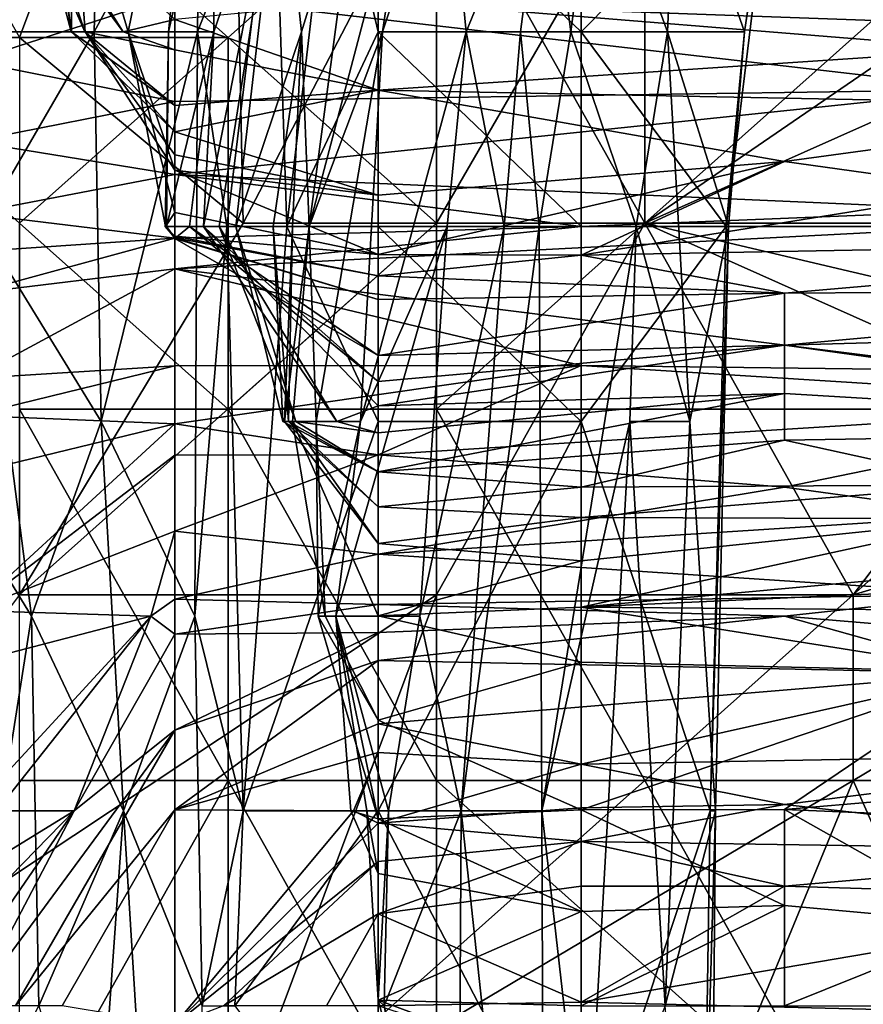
# Model space of a CAD drawing. Extents: x -1.05 to 1.05, y -0.36 to 0.36.
# Tile 50 of 226: x -0.8695 to -0.8462, y 0.2082 to 0.2354. Entities that reach past the tile are written whole.
import ezdxf

# ---------------------------------------------------------------- set-up
doc = ezdxf.new("R2010")
doc.units = 0

msp = doc.modelspace()

# ---------------------------------------------------------------- linework, layer by layer
for points in [[(-0.869551, 0.234938, 0.802922), (-0.863791, 0.250338, 0.809421), (-0.87531, 0.245204, 0.813162)], [(-0.869551, 0.234938, 0.802922), (-0.863373, 0.229805, 0.794857), (-0.863791, 0.250338, 0.809421)], [(-0.863373, 0.229805, 0.794857), (-0.858032, 0.240071, 0.798833), (-0.863791, 0.250338, 0.809421)], [(-0.868136, 0.240483, 0.125336), (-0.864355, 0.245867, 0.140277), (-0.866552, 0.235099, 0.136542)], [(-0.866552, 0.235099, 0.136542), (-0.864355, 0.245867, 0.140277), (-0.865439, 0.235099, 0.144012)], [(-0.864203, 0.240483, 0.147747), (-0.865439, 0.235099, 0.144012), (-0.864355, 0.245867, 0.140277)], [(-0.852273, 0.229805, 0.786681), (-0.834995, 0.241658, 0.785027), (-0.852273, 0.239769, 0.794857)], [(-0.840754, 0.227102, 0.775197), (-0.834995, 0.241658, 0.785027), (-0.852273, 0.229805, 0.786681)], [(-0.870076, 0.235099, 0.218717), (-0.867348, 0.240483, 0.233658), (-0.871242, 0.240483, 0.203776)], [(-0.870661, 0.240483, 0.110395), (-0.870108, 0.240483, 0.11413), (-0.866685, 0.235099, 0.11413)], [(-0.865262, 0.235441, 0.110395), (-0.870661, 0.240483, 0.110395), (-0.866685, 0.235099, 0.11413)], [(-0.870108, 0.240483, 0.11413), (-0.869548, 0.240483, 0.117865), (-0.867748, 0.235099, 0.117865)], [(-0.866685, 0.235099, 0.11413), (-0.870108, 0.240483, 0.11413), (-0.867748, 0.235099, 0.117865)], [(-0.870076, 0.235099, 0.218717), (-0.867495, 0.235099, 0.237394), (-0.867348, 0.240483, 0.233658)], [(-0.867748, 0.235099, 0.117865), (-0.869548, 0.240483, 0.117865), (-0.868125, 0.235099, 0.1216)], [(-0.869548, 0.240483, 0.117865), (-0.868883, 0.240483, 0.1216), (-0.868125, 0.235099, 0.1216)], [(-0.868883, 0.240483, 0.1216), (-0.868136, 0.240483, 0.125336), (-0.868114, 0.235099, 0.125336)], [(-0.868125, 0.235099, 0.1216), (-0.868883, 0.240483, 0.1216), (-0.868114, 0.235099, 0.125336)], [(-0.867741, 0.235099, 0.129071), (-0.868136, 0.240483, 0.125336), (-0.866552, 0.235099, 0.136542)], [(-0.868114, 0.235099, 0.125336), (-0.868136, 0.240483, 0.125336), (-0.867741, 0.235099, 0.129071)], [(-0.867348, 0.240483, 0.233658), (-0.867495, 0.235099, 0.237394), (-0.864574, 0.240483, 0.252335)], [(-0.864638, 0.235099, 0.25607), (-0.864574, 0.240483, 0.252335), (-0.867495, 0.235099, 0.237394)], [(-0.865439, 0.235099, 0.144012), (-0.864203, 0.240483, 0.147747), (-0.864186, 0.235099, 0.155218)], [(-0.864638, 0.235099, 0.25607), (-0.86382, 0.229715, 0.263541), (-0.862518, 0.240483, 0.263541)], [(-0.864574, 0.240483, 0.252335), (-0.864638, 0.235099, 0.25607), (-0.862518, 0.240483, 0.263541)], [(-0.864469, 0.229715, 0.158953), (-0.86233, 0.240483, 0.162688), (-0.864031, 0.229715, 0.162688)], [(-0.864186, 0.235099, 0.155218), (-0.86233, 0.240483, 0.162688), (-0.864469, 0.229715, 0.158953)], [(-0.864203, 0.240483, 0.147747), (-0.86233, 0.240483, 0.162688), (-0.864186, 0.235099, 0.155218)], [(-0.864031, 0.229715, 0.162688), (-0.86233, 0.240483, 0.162688), (-0.863572, 0.229715, 0.166424)], [(-0.86382, 0.229715, 0.263541), (-0.862168, 0.229715, 0.271011), (-0.862518, 0.240483, 0.263541)], [(-0.863572, 0.229715, 0.166424), (-0.86233, 0.240483, 0.162688), (-0.861759, 0.235099, 0.173894)], [(-0.862518, 0.240483, 0.263541), (-0.862168, 0.229715, 0.271011), (-0.86091, 0.240483, 0.271011)], [(-0.86233, 0.240483, 0.162688), (-0.860113, 0.240483, 0.181365), (-0.861759, 0.235099, 0.173894)], [(-0.86091, 0.240483, 0.271011), (-0.862168, 0.229715, 0.271011), (-0.859643, 0.235099, 0.27326)], [(-0.861759, 0.235099, 0.173894), (-0.860113, 0.240483, 0.181365), (-0.861547, 0.229715, 0.181365)], [(-0.861547, 0.229715, 0.181365), (-0.858718, 0.240483, 0.192571), (-0.859518, 0.235099, 0.192571)], [(-0.858718, 0.240483, 0.192571), (-0.861547, 0.229715, 0.181365), (-0.860113, 0.240483, 0.181365)], [(-0.859643, 0.240483, 0.272656), (-0.86091, 0.240483, 0.271011), (-0.859643, 0.235099, 0.27326)], [(-0.854024, 0.235099, 0.274235), (-0.854024, 0.240483, 0.27446), (-0.859643, 0.240483, 0.272656)], [(-0.859643, 0.235099, 0.27326), (-0.854024, 0.235099, 0.274235), (-0.859643, 0.240483, 0.272656)], [(-0.859518, 0.235099, 0.192571), (-0.857734, 0.240483, 0.200041), (-0.857204, 0.235099, 0.211247)], [(-0.858718, 0.240483, 0.192571), (-0.857734, 0.240483, 0.200041), (-0.859518, 0.235099, 0.192571)], [(-0.857734, 0.240483, 0.200041), (-0.855004, 0.240483, 0.222453), (-0.857204, 0.235099, 0.211247)], [(-0.857204, 0.235099, 0.211247), (-0.855004, 0.240483, 0.222453), (-0.855709, 0.235099, 0.222453)], [(-0.855709, 0.235099, 0.222453), (-0.855004, 0.240483, 0.222453), (-0.854315, 0.235099, 0.233658)], [(-0.855004, 0.240483, 0.222453), (-0.853625, 0.240483, 0.233658), (-0.854315, 0.235099, 0.233658)], [(-0.854315, 0.235099, 0.233658), (-0.853625, 0.240483, 0.233658), (-0.85164, 0.235099, 0.252335)], [(-0.850022, 0.229715, 0.271011), (-0.848709, 0.240483, 0.271011), (-0.854024, 0.235099, 0.274235)], [(-0.854024, 0.235099, 0.274235), (-0.848709, 0.240483, 0.271011), (-0.854024, 0.240483, 0.27446)], [(-0.853625, 0.240483, 0.233658), (-0.851401, 0.240483, 0.2486), (-0.85164, 0.235099, 0.252335)], [(-0.85164, 0.235099, 0.252335), (-0.851401, 0.240483, 0.2486), (-0.849511, 0.235099, 0.267276)], [(-0.851401, 0.240483, 0.2486), (-0.848717, 0.240483, 0.267276), (-0.849511, 0.235099, 0.267276)], [(-0.849511, 0.235099, 0.267276), (-0.848709, 0.240483, 0.271011), (-0.850022, 0.229715, 0.271011)], [(-0.849511, 0.235099, 0.267276), (-0.848717, 0.240483, 0.267276), (-0.848709, 0.240483, 0.271011)], [(-0.87531, 0.234938, 0.273248), (-0.869551, 0.240071, 0.272496), (-0.863791, 0.234938, 0.269583)], [(-0.863791, 0.234938, 0.269583), (-0.869551, 0.240071, 0.272496), (-0.858032, 0.240071, 0.270847)], [(-0.858032, 0.229805, 0.26685), (-0.863791, 0.234938, 0.269583), (-0.858032, 0.240071, 0.270847)], [(-0.863373, 0.229805, 0.794857), (-0.858032, 0.229805, 0.790901), (-0.858032, 0.240071, 0.798833)], [(-0.858032, 0.229805, 0.790901), (-0.852273, 0.239769, 0.794857), (-0.858032, 0.240071, 0.798833)], [(-0.840754, 0.240071, 0.269675), (-0.852273, 0.229805, 0.266448), (-0.858032, 0.240071, 0.270847)], [(-0.852273, 0.229805, 0.266448), (-0.858032, 0.229805, 0.26685), (-0.858032, 0.240071, 0.270847)], [(-0.840754, 0.234938, 0.267669), (-0.852273, 0.229805, 0.266448), (-0.840754, 0.240071, 0.269675)], [(-0.852273, 0.239769, 0.794857), (-0.858032, 0.229805, 0.790901), (-0.852273, 0.229805, 0.786681)], [(-0.870881, 0.237052, 0.065571), (-0.865262, 0.236107, 0.069307), (-0.870881, 0.234291, 0.076777)], [(-0.842785, 0.234611, 0.110395), (-0.837166, 0.237086, 0.099189), (-0.859643, 0.235971, 0.106659)], [(-0.865262, 0.233171, 0.080513), (-0.870881, 0.234291, 0.076777), (-0.865262, 0.236107, 0.069307)], [(-0.865262, 0.233171, 0.080513), (-0.865262, 0.236107, 0.069307), (-0.842785, 0.233507, 0.076777)], [(-0.842785, 0.233507, 0.076777), (-0.865262, 0.236107, 0.069307), (-0.837166, 0.235099, 0.068412)], [(-0.865262, 0.236107, 0.069307), (-0.837166, 0.235812, 0.065571), (-0.837166, 0.235099, 0.068412)], [(-0.865262, 0.235441, 0.110395), (-0.859643, 0.233483, 0.117865), (-0.859643, 0.235971, 0.106659)], [(-0.859643, 0.233483, 0.117865), (-0.842785, 0.234611, 0.110395), (-0.859643, 0.235971, 0.106659)], [(-0.866685, 0.235099, 0.11413), (-0.865262, 0.234596, 0.11413), (-0.865262, 0.235441, 0.110395)], [(-0.859643, 0.233483, 0.117865), (-0.865262, 0.235441, 0.110395), (-0.865262, 0.234596, 0.11413)], [(-0.869551, 0.229805, 0.269695), (-0.87531, 0.234938, 0.273248), (-0.863791, 0.234938, 0.269583)], [(-0.87061, 0.229715, 0.218717), (-0.867495, 0.235099, 0.237394), (-0.870076, 0.235099, 0.218717)], [(-0.87061, 0.229715, 0.218717), (-0.8673, 0.224331, 0.244864), (-0.867495, 0.235099, 0.237394)], [(-0.869551, 0.219539, 0.791908), (-0.863373, 0.229805, 0.794857), (-0.869551, 0.234938, 0.802922)], [(-0.869551, 0.229805, 0.269695), (-0.863791, 0.234938, 0.269583), (-0.863791, 0.224672, 0.266171)], [(-0.868114, 0.235099, 0.125336), (-0.865262, 0.23306, 0.1216), (-0.868125, 0.235099, 0.1216)], [(-0.868125, 0.235099, 0.1216), (-0.865262, 0.23306, 0.1216), (-0.867748, 0.235099, 0.117865)], [(-0.867741, 0.235099, 0.129071), (-0.865262, 0.232331, 0.125336), (-0.868114, 0.235099, 0.125336)], [(-0.865262, 0.232331, 0.125336), (-0.865262, 0.23306, 0.1216), (-0.868114, 0.235099, 0.125336)], [(-0.865262, 0.23306, 0.1216), (-0.865262, 0.234596, 0.11413), (-0.867748, 0.235099, 0.117865)], [(-0.867748, 0.235099, 0.117865), (-0.865262, 0.234596, 0.11413), (-0.866685, 0.235099, 0.11413)], [(-0.865262, 0.231702, 0.129071), (-0.865262, 0.232331, 0.125336), (-0.867741, 0.235099, 0.129071)], [(-0.866552, 0.235099, 0.136542), (-0.865262, 0.231272, 0.132806), (-0.867741, 0.235099, 0.129071)], [(-0.865262, 0.231272, 0.132806), (-0.865262, 0.231702, 0.129071), (-0.867741, 0.235099, 0.129071)], [(-0.867495, 0.235099, 0.237394), (-0.8673, 0.224331, 0.244864), (-0.864638, 0.235099, 0.25607)], [(-0.86471, 0.218947, 0.263541), (-0.864638, 0.235099, 0.25607), (-0.8673, 0.224331, 0.244864)], [(-0.866552, 0.235099, 0.136542), (-0.865439, 0.235099, 0.144012), (-0.865521, 0.229715, 0.140277)], [(-0.865262, 0.230105, 0.136542), (-0.866552, 0.235099, 0.136542), (-0.865521, 0.229715, 0.140277)], [(-0.865262, 0.230105, 0.136542), (-0.865262, 0.231272, 0.132806), (-0.866552, 0.235099, 0.136542)], [(-0.865487, 0.229715, 0.147747), (-0.865525, 0.229715, 0.144012), (-0.865439, 0.235099, 0.144012)], [(-0.865521, 0.229715, 0.140277), (-0.865439, 0.235099, 0.144012), (-0.865525, 0.229715, 0.144012)], [(-0.864854, 0.229715, 0.155218), (-0.865487, 0.229715, 0.147747), (-0.864186, 0.235099, 0.155218)], [(-0.865487, 0.229715, 0.147747), (-0.865439, 0.235099, 0.144012), (-0.864186, 0.235099, 0.155218)], [(-0.864854, 0.229715, 0.155218), (-0.864186, 0.235099, 0.155218), (-0.864469, 0.229715, 0.158953)], [(-0.86471, 0.218947, 0.263541), (-0.86382, 0.229715, 0.263541), (-0.864638, 0.235099, 0.25607)], [(-0.863791, 0.224672, 0.266171), (-0.863791, 0.234938, 0.269583), (-0.858032, 0.229805, 0.26685)], [(-0.863572, 0.229715, 0.166424), (-0.861759, 0.235099, 0.173894), (-0.862545, 0.229715, 0.173894)], [(-0.862545, 0.229715, 0.173894), (-0.861759, 0.235099, 0.173894), (-0.862009, 0.229715, 0.177629)], [(-0.859643, 0.235099, 0.27326), (-0.862168, 0.229715, 0.271011), (-0.859643, 0.229715, 0.273643)], [(-0.862009, 0.229715, 0.177629), (-0.861759, 0.235099, 0.173894), (-0.861547, 0.229715, 0.181365)], [(-0.861547, 0.229715, 0.181365), (-0.859518, 0.235099, 0.192571), (-0.861354, 0.224331, 0.188835)], [(-0.861354, 0.224331, 0.188835), (-0.859518, 0.235099, 0.192571), (-0.860131, 0.224331, 0.196306)], [(-0.859518, 0.235099, 0.192571), (-0.857204, 0.235099, 0.211247), (-0.860131, 0.224331, 0.196306)], [(-0.860131, 0.224331, 0.196306), (-0.857204, 0.235099, 0.211247), (-0.857734, 0.229715, 0.211247)], [(-0.854024, 0.229715, 0.274089), (-0.854024, 0.235099, 0.274235), (-0.859643, 0.235099, 0.27326)], [(-0.859643, 0.229715, 0.273643), (-0.854024, 0.229715, 0.274089), (-0.859643, 0.235099, 0.27326)], [(-0.857734, 0.229715, 0.211247), (-0.857204, 0.235099, 0.211247), (-0.856154, 0.229715, 0.222453)], [(-0.857204, 0.235099, 0.211247), (-0.855709, 0.235099, 0.222453), (-0.856154, 0.229715, 0.222453)], [(-0.856154, 0.229715, 0.222453), (-0.855709, 0.235099, 0.222453), (-0.85519, 0.229715, 0.229923)], [(-0.855709, 0.235099, 0.222453), (-0.854315, 0.235099, 0.233658), (-0.85519, 0.229715, 0.229923)], [(-0.85519, 0.229715, 0.229923), (-0.854315, 0.235099, 0.233658), (-0.852509, 0.229715, 0.2486)], [(-0.852509, 0.229715, 0.2486), (-0.854315, 0.235099, 0.233658), (-0.85164, 0.235099, 0.252335)], [(-0.854024, 0.229715, 0.274089), (-0.850022, 0.229715, 0.271011), (-0.854024, 0.235099, 0.274235)], [(-0.852509, 0.229715, 0.2486), (-0.85164, 0.235099, 0.252335), (-0.851027, 0.224331, 0.259805)], [(-0.840754, 0.229805, 0.266065), (-0.852273, 0.229805, 0.266448), (-0.840754, 0.234938, 0.267669)], [(-0.85164, 0.235099, 0.252335), (-0.849511, 0.235099, 0.267276), (-0.849956, 0.229715, 0.267276)], [(-0.851027, 0.224331, 0.259805), (-0.85164, 0.235099, 0.252335), (-0.849956, 0.229715, 0.267276)], [(-0.849956, 0.229715, 0.267276), (-0.849511, 0.235099, 0.267276), (-0.850022, 0.229715, 0.271011)], [(-0.859643, 0.233483, 0.117865), (-0.837166, 0.233047, 0.117865), (-0.842785, 0.234611, 0.110395)], [(-0.865262, 0.234596, 0.11413), (-0.865262, 0.23306, 0.1216), (-0.859643, 0.233483, 0.117865)], [(-0.870881, 0.234291, 0.076777), (-0.865262, 0.233171, 0.080513), (-0.870881, 0.232067, 0.084248)], [(-0.865262, 0.233171, 0.080513), (-0.842785, 0.233507, 0.076777), (-0.865262, 0.231157, 0.087983)], [(-0.865262, 0.231157, 0.087983), (-0.842785, 0.233507, 0.076777), (-0.842785, 0.230168, 0.091718)], [(-0.865262, 0.232331, 0.125336), (-0.859643, 0.230582, 0.129071), (-0.859643, 0.233483, 0.117865)], [(-0.865262, 0.23306, 0.1216), (-0.865262, 0.232331, 0.125336), (-0.859643, 0.233483, 0.117865)], [(-0.859643, 0.233483, 0.117865), (-0.848404, 0.231517, 0.125336), (-0.837166, 0.233047, 0.117865)], [(-0.859643, 0.230582, 0.129071), (-0.848404, 0.231517, 0.125336), (-0.859643, 0.233483, 0.117865)], [(-0.870881, 0.232067, 0.084248), (-0.865262, 0.233171, 0.080513), (-0.865262, 0.231157, 0.087983)], [(-0.848404, 0.231517, 0.125336), (-0.842785, 0.23073, 0.129071), (-0.837166, 0.233047, 0.117865)], [(-0.865262, 0.232331, 0.125336), (-0.865262, 0.231702, 0.129071), (-0.859643, 0.230582, 0.129071)], [(-0.870881, 0.232067, 0.084248), (-0.865262, 0.231157, 0.087983), (-0.870881, 0.230075, 0.091718)], [(-0.865262, 0.231702, 0.129071), (-0.865262, 0.231272, 0.132806), (-0.859643, 0.230582, 0.129071)], [(-0.859643, 0.228946, 0.136542), (-0.848404, 0.231517, 0.125336), (-0.859643, 0.230582, 0.129071)], [(-0.854024, 0.228929, 0.136542), (-0.848404, 0.231517, 0.125336), (-0.859643, 0.228946, 0.136542)], [(-0.848404, 0.231517, 0.125336), (-0.854024, 0.228929, 0.136542), (-0.842785, 0.23073, 0.129071)], [(-0.870881, 0.230075, 0.091718), (-0.865262, 0.231157, 0.087983), (-0.865262, 0.229392, 0.095454)], [(-0.865262, 0.230105, 0.136542), (-0.859643, 0.228946, 0.136542), (-0.865262, 0.231272, 0.132806)], [(-0.865262, 0.231272, 0.132806), (-0.859643, 0.228946, 0.136542), (-0.859643, 0.230582, 0.129071)], [(-0.865262, 0.231157, 0.087983), (-0.842785, 0.230168, 0.091718), (-0.854024, 0.229715, 0.093542)], [(-0.865262, 0.229392, 0.095454), (-0.865262, 0.231157, 0.087983), (-0.854024, 0.229715, 0.093542)], [(-0.854024, 0.228929, 0.136542), (-0.831547, 0.229338, 0.136542), (-0.842785, 0.23073, 0.129071)], [(-0.865262, 0.229392, 0.095454), (-0.870881, 0.229017, 0.095454), (-0.870881, 0.230075, 0.091718)], [(-0.865262, 0.230105, 0.136542), (-0.865521, 0.229715, 0.140277), (-0.865262, 0.229453, 0.140277)], [(-0.865262, 0.229453, 0.140277), (-0.859643, 0.228946, 0.136542), (-0.865262, 0.230105, 0.136542)], [(-0.854024, 0.229715, 0.093542), (-0.842785, 0.230168, 0.091718), (-0.842785, 0.229715, 0.093244)], [(-0.872522, 0.224331, 0.207512), (-0.86922, 0.218947, 0.233658), (-0.87061, 0.229715, 0.218717)], [(-0.87061, 0.229715, 0.218717), (-0.86922, 0.218947, 0.233658), (-0.8673, 0.224331, 0.244864)], [(-0.869551, 0.219539, 0.791908), (-0.858032, 0.219539, 0.782392), (-0.858032, 0.229805, 0.790901)], [(-0.858032, 0.229805, 0.790901), (-0.863373, 0.229805, 0.794857), (-0.869551, 0.219539, 0.791908)], [(-0.869551, 0.224672, 0.267974), (-0.869551, 0.229805, 0.269695), (-0.863791, 0.224672, 0.266171)], [(-0.865487, 0.229715, 0.147747), (-0.865262, 0.229404, 0.144012), (-0.865525, 0.229715, 0.144012)], [(-0.865262, 0.229404, 0.144012), (-0.865262, 0.229453, 0.140277), (-0.865525, 0.229715, 0.144012)], [(-0.865525, 0.229715, 0.144012), (-0.865262, 0.229453, 0.140277), (-0.865521, 0.229715, 0.140277)], [(-0.865262, 0.229384, 0.147747), (-0.865262, 0.229404, 0.144012), (-0.865487, 0.229715, 0.147747)], [(-0.865487, 0.229715, 0.147747), (-0.864854, 0.229715, 0.155218), (-0.865262, 0.229384, 0.147747)], [(-0.865262, 0.228544, 0.099189), (-0.842785, 0.229715, 0.093244), (-0.842785, 0.225734, 0.110395)], [(-0.854024, 0.229715, 0.093542), (-0.842785, 0.229715, 0.093244), (-0.865262, 0.228544, 0.099189)], [(-0.864854, 0.229715, 0.155218), (-0.859643, 0.226152, 0.151483), (-0.865262, 0.229384, 0.147747)], [(-0.865262, 0.229392, 0.095454), (-0.854024, 0.229715, 0.093542), (-0.865262, 0.228544, 0.099189)], [(-0.864469, 0.229715, 0.158953), (-0.859643, 0.225432, 0.155218), (-0.864854, 0.229715, 0.155218)], [(-0.859643, 0.225432, 0.155218), (-0.859643, 0.226152, 0.151483), (-0.864854, 0.229715, 0.155218)], [(-0.86471, 0.218947, 0.263541), (-0.863374, 0.213563, 0.271011), (-0.86382, 0.229715, 0.263541)], [(-0.864469, 0.229715, 0.158953), (-0.864031, 0.229715, 0.162688), (-0.860784, 0.224331, 0.162688)], [(-0.859643, 0.224761, 0.158953), (-0.864469, 0.229715, 0.158953), (-0.860784, 0.224331, 0.162688)], [(-0.859643, 0.224761, 0.158953), (-0.859643, 0.225432, 0.155218), (-0.864469, 0.229715, 0.158953)], [(-0.864031, 0.229715, 0.162688), (-0.863572, 0.229715, 0.166424), (-0.861914, 0.224331, 0.166424)], [(-0.860784, 0.224331, 0.162688), (-0.864031, 0.229715, 0.162688), (-0.861914, 0.224331, 0.166424)], [(-0.86382, 0.229715, 0.263541), (-0.863374, 0.213563, 0.271011), (-0.862168, 0.229715, 0.271011)], [(-0.858032, 0.224672, 0.265382), (-0.863791, 0.224672, 0.266171), (-0.858032, 0.229805, 0.26685)], [(-0.863572, 0.229715, 0.166424), (-0.862545, 0.229715, 0.173894), (-0.862279, 0.224331, 0.170159)], [(-0.861914, 0.224331, 0.166424), (-0.863572, 0.229715, 0.166424), (-0.862279, 0.224331, 0.170159)], [(-0.862168, 0.229715, 0.271011), (-0.863374, 0.213563, 0.271011), (-0.859643, 0.224331, 0.273871)], [(-0.862545, 0.229715, 0.173894), (-0.862009, 0.229715, 0.177629), (-0.862118, 0.224331, 0.177629)], [(-0.862279, 0.224331, 0.170159), (-0.862545, 0.229715, 0.173894), (-0.862118, 0.224331, 0.177629)], [(-0.862231, 0.224331, 0.181365), (-0.861547, 0.229715, 0.181365), (-0.862006, 0.224331, 0.1851)], [(-0.862009, 0.229715, 0.177629), (-0.861547, 0.229715, 0.181365), (-0.862231, 0.224331, 0.181365)], [(-0.862118, 0.224331, 0.177629), (-0.862009, 0.229715, 0.177629), (-0.862231, 0.224331, 0.181365)], [(-0.859643, 0.229715, 0.273643), (-0.862168, 0.229715, 0.271011), (-0.859643, 0.224331, 0.273871)], [(-0.862006, 0.224331, 0.1851), (-0.861547, 0.229715, 0.181365), (-0.861354, 0.224331, 0.188835)], [(-0.858489, 0.218947, 0.211247), (-0.860814, 0.218947, 0.196306), (-0.857734, 0.229715, 0.211247)], [(-0.860814, 0.218947, 0.196306), (-0.860131, 0.224331, 0.196306), (-0.857734, 0.229715, 0.211247)], [(-0.859643, 0.224331, 0.273871), (-0.854024, 0.224331, 0.27395), (-0.859643, 0.229715, 0.273643)], [(-0.854024, 0.224331, 0.27395), (-0.854024, 0.229715, 0.274089), (-0.859643, 0.229715, 0.273643)], [(-0.857734, 0.229715, 0.211247), (-0.856154, 0.229715, 0.222453), (-0.858489, 0.218947, 0.211247)], [(-0.858489, 0.218947, 0.211247), (-0.856154, 0.229715, 0.222453), (-0.857347, 0.213563, 0.218717)], [(-0.858032, 0.219539, 0.782392), (-0.846514, 0.219539, 0.772486), (-0.852273, 0.229805, 0.786681)], [(-0.858032, 0.219539, 0.782392), (-0.852273, 0.229805, 0.786681), (-0.858032, 0.229805, 0.790901)], [(-0.858032, 0.224672, 0.265382), (-0.852273, 0.229805, 0.266448), (-0.840754, 0.224672, 0.264772)], [(-0.858032, 0.224672, 0.265382), (-0.858032, 0.229805, 0.26685), (-0.852273, 0.229805, 0.266448)], [(-0.856154, 0.229715, 0.222453), (-0.85519, 0.229715, 0.229923), (-0.857347, 0.213563, 0.218717)], [(-0.857347, 0.213563, 0.218717), (-0.85519, 0.229715, 0.229923), (-0.855113, 0.213563, 0.233658)], [(-0.85519, 0.229715, 0.229923), (-0.852509, 0.229715, 0.2486), (-0.855113, 0.213563, 0.233658)], [(-0.852509, 0.229715, 0.2486), (-0.852681, 0.224331, 0.2486), (-0.855113, 0.213563, 0.233658)], [(-0.850461, 0.213563, 0.271011), (-0.850022, 0.229715, 0.271011), (-0.854024, 0.224331, 0.27395)], [(-0.854024, 0.224331, 0.27395), (-0.850022, 0.229715, 0.271011), (-0.854024, 0.229715, 0.274089)], [(-0.852681, 0.224331, 0.2486), (-0.852509, 0.229715, 0.2486), (-0.851027, 0.224331, 0.259805)], [(-0.846514, 0.219539, 0.772486), (-0.840754, 0.227102, 0.775197), (-0.852273, 0.229805, 0.786681)], [(-0.840754, 0.224672, 0.264772), (-0.852273, 0.229805, 0.266448), (-0.840754, 0.229805, 0.266065)], [(-0.851027, 0.224331, 0.259805), (-0.849956, 0.229715, 0.267276), (-0.850313, 0.213563, 0.267276)], [(-0.849956, 0.229715, 0.267276), (-0.850022, 0.229715, 0.271011), (-0.850461, 0.213563, 0.271011)], [(-0.850313, 0.213563, 0.267276), (-0.849956, 0.229715, 0.267276), (-0.850461, 0.213563, 0.271011)], [(-0.865262, 0.229453, 0.140277), (-0.865262, 0.229404, 0.144012), (-0.859643, 0.228349, 0.140277)], [(-0.865262, 0.229453, 0.140277), (-0.859643, 0.228349, 0.140277), (-0.859643, 0.228946, 0.136542)], [(-0.870881, 0.227861, 0.099189), (-0.865262, 0.229392, 0.095454), (-0.865262, 0.228544, 0.099189)], [(-0.870881, 0.229017, 0.095454), (-0.865262, 0.229392, 0.095454), (-0.870881, 0.227861, 0.099189)], [(-0.865262, 0.229404, 0.144012), (-0.865262, 0.229384, 0.147747), (-0.859643, 0.227701, 0.144012)], [(-0.865262, 0.229404, 0.144012), (-0.859643, 0.227701, 0.144012), (-0.859643, 0.228349, 0.140277)], [(-0.859643, 0.226152, 0.151483), (-0.859643, 0.227701, 0.144012), (-0.865262, 0.229384, 0.147747)], [(-0.854024, 0.228929, 0.136542), (-0.848404, 0.227874, 0.144012), (-0.831547, 0.229338, 0.136542)], [(-0.848404, 0.227874, 0.144012), (-0.831547, 0.227989, 0.144012), (-0.831547, 0.229338, 0.136542)], [(-0.859643, 0.228946, 0.136542), (-0.859643, 0.228349, 0.140277), (-0.854024, 0.228929, 0.136542)], [(-0.859643, 0.228349, 0.140277), (-0.848404, 0.227874, 0.144012), (-0.854024, 0.228929, 0.136542)], [(-0.870881, 0.22552, 0.106659), (-0.865262, 0.228544, 0.099189), (-0.865262, 0.225869, 0.110395)], [(-0.870881, 0.227861, 0.099189), (-0.865262, 0.228544, 0.099189), (-0.870881, 0.22552, 0.106659)], [(-0.854024, 0.225872, 0.110395), (-0.865262, 0.228544, 0.099189), (-0.842785, 0.225734, 0.110395)], [(-0.865262, 0.225869, 0.110395), (-0.865262, 0.228544, 0.099189), (-0.854024, 0.225872, 0.110395)], [(-0.859643, 0.228349, 0.140277), (-0.859643, 0.227701, 0.144012), (-0.848404, 0.227874, 0.144012)], [(-0.859643, 0.226152, 0.151483), (-0.848404, 0.226436, 0.151483), (-0.848404, 0.227874, 0.144012)], [(-0.859643, 0.227701, 0.144012), (-0.859643, 0.226152, 0.151483), (-0.848404, 0.227874, 0.144012)], [(-0.848404, 0.226436, 0.151483), (-0.820308, 0.227217, 0.147747), (-0.831547, 0.227989, 0.144012)], [(-0.848404, 0.227874, 0.144012), (-0.848404, 0.226436, 0.151483), (-0.831547, 0.227989, 0.144012)], [(-0.848404, 0.226436, 0.151483), (-0.831547, 0.224086, 0.166424), (-0.820308, 0.227217, 0.147747)], [(-0.846514, 0.219539, 0.772486), (-0.829236, 0.224672, 0.762828), (-0.840754, 0.227102, 0.775197)], [(-0.859643, 0.224761, 0.158953), (-0.848404, 0.2251, 0.158953), (-0.848404, 0.226436, 0.151483)], [(-0.859643, 0.225432, 0.155218), (-0.859643, 0.224761, 0.158953), (-0.848404, 0.226436, 0.151483)], [(-0.859643, 0.226152, 0.151483), (-0.859643, 0.225432, 0.155218), (-0.848404, 0.226436, 0.151483)], [(-0.848404, 0.2251, 0.158953), (-0.831547, 0.224086, 0.166424), (-0.848404, 0.226436, 0.151483)], [(-0.870881, 0.224495, 0.110395), (-0.865262, 0.225869, 0.110395), (-0.865262, 0.224264, 0.117865)], [(-0.870881, 0.22552, 0.106659), (-0.865262, 0.225869, 0.110395), (-0.870881, 0.224495, 0.110395)], [(-0.865262, 0.225869, 0.110395), (-0.854024, 0.225872, 0.110395), (-0.865262, 0.224264, 0.117865)], [(-0.865262, 0.224264, 0.117865), (-0.854024, 0.225872, 0.110395), (-0.859643, 0.22341, 0.1216)], [(-0.859643, 0.22341, 0.1216), (-0.854024, 0.225872, 0.110395), (-0.837166, 0.224815, 0.11413)], [(-0.854024, 0.225872, 0.110395), (-0.842785, 0.225734, 0.110395), (-0.837166, 0.224815, 0.11413)], [(-0.859643, 0.222939, 0.170159), (-0.848404, 0.22381, 0.166424), (-0.848404, 0.2251, 0.158953)], [(-0.859643, 0.224017, 0.162688), (-0.859643, 0.222939, 0.170159), (-0.848404, 0.2251, 0.158953)], [(-0.859643, 0.224761, 0.158953), (-0.859643, 0.224017, 0.162688), (-0.848404, 0.2251, 0.158953)], [(-0.848404, 0.22381, 0.166424), (-0.831547, 0.224086, 0.166424), (-0.848404, 0.2251, 0.158953)], [(-0.859643, 0.22341, 0.1216), (-0.837166, 0.224815, 0.11413), (-0.848404, 0.222516, 0.125336)], [(-0.848404, 0.222516, 0.125336), (-0.837166, 0.224815, 0.11413), (-0.842785, 0.221739, 0.129071)], [(-0.863791, 0.214405, 0.263944), (-0.869551, 0.224672, 0.267974), (-0.863791, 0.224672, 0.266171)], [(-0.869551, 0.214405, 0.265519), (-0.869551, 0.224672, 0.267974), (-0.863791, 0.214405, 0.263944)], [(-0.858032, 0.214405, 0.263308), (-0.863791, 0.224672, 0.266171), (-0.858032, 0.224672, 0.265382)], [(-0.863791, 0.214405, 0.263944), (-0.863791, 0.224672, 0.266171), (-0.858032, 0.214405, 0.263308)], [(-0.859643, 0.224761, 0.158953), (-0.860784, 0.224331, 0.162688), (-0.859643, 0.224017, 0.162688)], [(-0.858032, 0.224672, 0.265382), (-0.840754, 0.224672, 0.264772), (-0.852273, 0.214405, 0.263071)], [(-0.858032, 0.214405, 0.263308), (-0.858032, 0.224672, 0.265382), (-0.852273, 0.214405, 0.263071)], [(-0.852273, 0.214405, 0.263071), (-0.840754, 0.224672, 0.264772), (-0.834995, 0.214405, 0.262965)], [(-0.846514, 0.214405, 0.767162), (-0.834825, 0.214405, 0.755538), (-0.829236, 0.224672, 0.762828)], [(-0.846514, 0.214405, 0.767162), (-0.829236, 0.224672, 0.762828), (-0.846514, 0.219539, 0.772486)], [(-0.872522, 0.224331, 0.207512), (-0.871762, 0.202794, 0.218717), (-0.86922, 0.218947, 0.233658)], [(-0.870881, 0.222897, 0.11413), (-0.870881, 0.224495, 0.110395), (-0.865262, 0.224264, 0.117865)], [(-0.870881, 0.219105, 0.1216), (-0.865262, 0.224264, 0.117865), (-0.865262, 0.223393, 0.1216)], [(-0.870881, 0.222897, 0.11413), (-0.865262, 0.224264, 0.117865), (-0.870881, 0.219105, 0.1216)], [(-0.86922, 0.218947, 0.233658), (-0.86668, 0.213563, 0.252335), (-0.8673, 0.224331, 0.244864)], [(-0.86471, 0.218947, 0.263541), (-0.8673, 0.224331, 0.244864), (-0.86668, 0.213563, 0.252335)], [(-0.865262, 0.224264, 0.117865), (-0.859643, 0.22341, 0.1216), (-0.865262, 0.223393, 0.1216)], [(-0.859643, 0.224331, 0.273871), (-0.863374, 0.213563, 0.271011), (-0.859643, 0.213563, 0.274025)], [(-0.862118, 0.224331, 0.177629), (-0.859643, 0.222939, 0.170159), (-0.862279, 0.224331, 0.170159)], [(-0.862279, 0.224331, 0.170159), (-0.859643, 0.222939, 0.170159), (-0.861914, 0.224331, 0.166424)], [(-0.862231, 0.224331, 0.181365), (-0.859643, 0.221965, 0.177629), (-0.862118, 0.224331, 0.177629)], [(-0.862006, 0.224331, 0.1851), (-0.859643, 0.220953, 0.181365), (-0.862231, 0.224331, 0.181365)], [(-0.859643, 0.220953, 0.181365), (-0.859643, 0.221965, 0.177629), (-0.862231, 0.224331, 0.181365)], [(-0.859643, 0.221965, 0.177629), (-0.859643, 0.222939, 0.170159), (-0.862118, 0.224331, 0.177629)], [(-0.862006, 0.224331, 0.1851), (-0.861354, 0.224331, 0.188835), (-0.861106, 0.218947, 0.188835)], [(-0.859643, 0.218951, 0.1851), (-0.862006, 0.224331, 0.1851), (-0.861106, 0.218947, 0.188835)], [(-0.859643, 0.218951, 0.1851), (-0.859643, 0.220953, 0.181365), (-0.862006, 0.224331, 0.1851)], [(-0.859643, 0.222939, 0.170159), (-0.859643, 0.224017, 0.162688), (-0.861914, 0.224331, 0.166424)], [(-0.861914, 0.224331, 0.166424), (-0.859643, 0.224017, 0.162688), (-0.860784, 0.224331, 0.162688)], [(-0.861354, 0.224331, 0.188835), (-0.860131, 0.224331, 0.196306), (-0.861297, 0.218947, 0.192571)], [(-0.861106, 0.218947, 0.188835), (-0.861354, 0.224331, 0.188835), (-0.861297, 0.218947, 0.192571)], [(-0.861297, 0.218947, 0.192571), (-0.860131, 0.224331, 0.196306), (-0.860814, 0.218947, 0.196306)], [(-0.859643, 0.213563, 0.274025), (-0.854024, 0.224331, 0.27395), (-0.859643, 0.224331, 0.273871)], [(-0.854024, 0.202794, 0.273635), (-0.854024, 0.224331, 0.27395), (-0.859643, 0.213563, 0.274025)], [(-0.852681, 0.224331, 0.2486), (-0.853886, 0.202794, 0.241129), (-0.855113, 0.213563, 0.233658)], [(-0.854024, 0.202794, 0.273635), (-0.850461, 0.213563, 0.271011), (-0.854024, 0.224331, 0.27395)], [(-0.852681, 0.224331, 0.2486), (-0.851705, 0.208178, 0.25607), (-0.853886, 0.202794, 0.241129)], [(-0.852681, 0.224331, 0.2486), (-0.851027, 0.224331, 0.259805), (-0.851705, 0.208178, 0.25607)], [(-0.851705, 0.208178, 0.25607), (-0.851027, 0.224331, 0.259805), (-0.850313, 0.213563, 0.267276)], [(-0.848404, 0.22381, 0.166424), (-0.842785, 0.222577, 0.173894), (-0.831547, 0.224086, 0.166424)], [(-0.859643, 0.222939, 0.170159), (-0.854024, 0.222508, 0.173894), (-0.848404, 0.22381, 0.166424)], [(-0.848404, 0.22381, 0.166424), (-0.854024, 0.222508, 0.173894), (-0.842785, 0.222577, 0.173894)], [(-0.865262, 0.223393, 0.1216), (-0.865262, 0.221294, 0.129071), (-0.870881, 0.219105, 0.1216)], [(-0.865262, 0.221294, 0.129071), (-0.859643, 0.22341, 0.1216), (-0.859643, 0.220658, 0.132806)], [(-0.865262, 0.223393, 0.1216), (-0.859643, 0.22341, 0.1216), (-0.865262, 0.221294, 0.129071)], [(-0.859643, 0.22341, 0.1216), (-0.848404, 0.222516, 0.125336), (-0.859643, 0.220658, 0.132806)], [(-0.859643, 0.222939, 0.170159), (-0.859643, 0.221965, 0.177629), (-0.854024, 0.222508, 0.173894)], [(-0.848404, 0.222516, 0.125336), (-0.842785, 0.221739, 0.129071), (-0.859643, 0.220658, 0.132806)], [(-0.859643, 0.221965, 0.177629), (-0.854024, 0.221671, 0.177629), (-0.854024, 0.222508, 0.173894)], [(-0.854024, 0.221671, 0.177629), (-0.842785, 0.221639, 0.177629), (-0.842785, 0.222577, 0.173894)], [(-0.854024, 0.222508, 0.173894), (-0.854024, 0.221671, 0.177629), (-0.842785, 0.222577, 0.173894)], [(-0.859643, 0.221965, 0.177629), (-0.859643, 0.220953, 0.181365), (-0.854024, 0.221671, 0.177629)], [(-0.859643, 0.220658, 0.132806), (-0.842785, 0.221739, 0.129071), (-0.842785, 0.219558, 0.140277)], [(-0.859643, 0.220953, 0.181365), (-0.854024, 0.220473, 0.181365), (-0.854024, 0.221671, 0.177629)], [(-0.854024, 0.219191, 0.1851), (-0.825928, 0.220463, 0.181365), (-0.825928, 0.221763, 0.177629)], [(-0.842785, 0.221639, 0.177629), (-0.854024, 0.219191, 0.1851), (-0.825928, 0.221763, 0.177629)], [(-0.854024, 0.221671, 0.177629), (-0.854024, 0.220473, 0.181365), (-0.842785, 0.221639, 0.177629)], [(-0.854024, 0.220473, 0.181365), (-0.854024, 0.219191, 0.1851), (-0.842785, 0.221639, 0.177629)], [(-0.870881, 0.219105, 0.1216), (-0.865262, 0.221294, 0.129071), (-0.865921, 0.218947, 0.136542)], [(-0.865262, 0.221294, 0.129071), (-0.865262, 0.219418, 0.136542), (-0.865921, 0.218947, 0.136542)], [(-0.865262, 0.221294, 0.129071), (-0.859643, 0.220658, 0.132806), (-0.865262, 0.219418, 0.136542)], [(-0.859643, 0.220953, 0.181365), (-0.859643, 0.218951, 0.1851), (-0.854024, 0.220473, 0.181365)], [(-0.865262, 0.219418, 0.136542), (-0.859643, 0.220658, 0.132806), (-0.859643, 0.219266, 0.140277)], [(-0.859643, 0.220658, 0.132806), (-0.842785, 0.219558, 0.140277), (-0.859643, 0.219266, 0.140277)], [(-0.859643, 0.218951, 0.1851), (-0.854024, 0.219191, 0.1851), (-0.854024, 0.220473, 0.181365)], [(-0.854024, 0.219191, 0.1851), (-0.825928, 0.218968, 0.1851), (-0.825928, 0.220463, 0.181365)], [(-0.881069, 0.204252, 0.789942), (-0.858032, 0.219539, 0.782392), (-0.869551, 0.219539, 0.791908)], [(-0.881069, 0.204252, 0.789942), (-0.863791, 0.204139, 0.773838), (-0.858032, 0.219539, 0.782392)], [(-0.865262, 0.218451, 0.140277), (-0.865921, 0.218947, 0.136542), (-0.865262, 0.219418, 0.136542)], [(-0.865262, 0.218451, 0.140277), (-0.865262, 0.219418, 0.136542), (-0.859643, 0.219266, 0.140277)], [(-0.863791, 0.204139, 0.773838), (-0.846514, 0.214405, 0.767162), (-0.846514, 0.219539, 0.772486)], [(-0.863791, 0.204139, 0.773838), (-0.846514, 0.219539, 0.772486), (-0.858032, 0.219539, 0.782392)], [(-0.859643, 0.219266, 0.140277), (-0.842785, 0.219558, 0.140277), (-0.848404, 0.218947, 0.143047)], [(-0.848404, 0.218947, 0.143047), (-0.842785, 0.219558, 0.140277), (-0.837166, 0.218011, 0.147747)], [(-0.865921, 0.218947, 0.136542), (-0.870881, 0.217652, 0.125336), (-0.870881, 0.219105, 0.1216)], [(-0.859643, 0.219266, 0.140277), (-0.859643, 0.218494, 0.144012), (-0.865262, 0.218451, 0.140277)], [(-0.848404, 0.218947, 0.143047), (-0.859643, 0.218494, 0.144012), (-0.859643, 0.219266, 0.140277)], [(-0.854024, 0.219191, 0.1851), (-0.859643, 0.218951, 0.1851), (-0.854024, 0.217679, 0.188835)], [(-0.825928, 0.218968, 0.1851), (-0.854024, 0.219191, 0.1851), (-0.842785, 0.217408, 0.188835)], [(-0.842785, 0.217408, 0.188835), (-0.854024, 0.219191, 0.1851), (-0.854024, 0.217679, 0.188835)], [(-0.869022, 0.208178, 0.237394), (-0.86922, 0.218947, 0.233658), (-0.871762, 0.202794, 0.218717)], [(-0.870881, 0.213563, 0.134328), (-0.865921, 0.218947, 0.136542), (-0.870193, 0.213563, 0.136542)], [(-0.870881, 0.213563, 0.134328), (-0.870881, 0.217652, 0.125336), (-0.865921, 0.218947, 0.136542)], [(-0.868046, 0.213563, 0.144012), (-0.870193, 0.213563, 0.136542), (-0.865921, 0.218947, 0.136542)], [(-0.869022, 0.208178, 0.237394), (-0.86668, 0.213563, 0.252335), (-0.86922, 0.218947, 0.233658)], [(-0.865262, 0.218451, 0.140277), (-0.868046, 0.213563, 0.144012), (-0.865921, 0.218947, 0.136542)], [(-0.864501, 0.208178, 0.267276), (-0.86471, 0.218947, 0.263541), (-0.86668, 0.213563, 0.252335)], [(-0.864501, 0.208178, 0.267276), (-0.863374, 0.213563, 0.271011), (-0.86471, 0.218947, 0.263541)], [(-0.861297, 0.218947, 0.192571), (-0.860814, 0.218947, 0.196306), (-0.859643, 0.213346, 0.196306)], [(-0.859643, 0.21607, 0.192571), (-0.861297, 0.218947, 0.192571), (-0.859643, 0.213346, 0.196306)], [(-0.861297, 0.218947, 0.192571), (-0.859643, 0.21607, 0.192571), (-0.861106, 0.218947, 0.188835)], [(-0.861106, 0.218947, 0.188835), (-0.859643, 0.21607, 0.192571), (-0.859643, 0.218951, 0.1851)], [(-0.858489, 0.218947, 0.211247), (-0.859351, 0.213563, 0.207512), (-0.860814, 0.218947, 0.196306)], [(-0.860814, 0.218947, 0.196306), (-0.859351, 0.213563, 0.207512), (-0.859949, 0.213563, 0.203776)], [(-0.860395, 0.213563, 0.200041), (-0.860814, 0.218947, 0.196306), (-0.859949, 0.213563, 0.203776)], [(-0.859643, 0.213346, 0.196306), (-0.860814, 0.218947, 0.196306), (-0.860395, 0.213563, 0.200041)], [(-0.854024, 0.217679, 0.188835), (-0.859643, 0.218951, 0.1851), (-0.859643, 0.21607, 0.192571)], [(-0.859643, 0.217721, 0.147747), (-0.848404, 0.218947, 0.143047), (-0.842785, 0.217368, 0.151483)], [(-0.859643, 0.218494, 0.144012), (-0.848404, 0.218947, 0.143047), (-0.859643, 0.217721, 0.147747)], [(-0.859351, 0.213563, 0.207512), (-0.858489, 0.218947, 0.211247), (-0.857347, 0.213563, 0.218717)], [(-0.848404, 0.218947, 0.143047), (-0.837166, 0.218011, 0.147747), (-0.842785, 0.217368, 0.151483)], [(-0.865262, 0.218451, 0.140277), (-0.865262, 0.215793, 0.147747), (-0.868046, 0.213563, 0.144012)], [(-0.865262, 0.215793, 0.147747), (-0.859643, 0.218494, 0.144012), (-0.859643, 0.217721, 0.147747)], [(-0.865262, 0.218451, 0.140277), (-0.859643, 0.218494, 0.144012), (-0.865262, 0.215793, 0.147747)], [(-0.865262, 0.213591, 0.155218), (-0.859643, 0.217721, 0.147747), (-0.859643, 0.215969, 0.155218)], [(-0.865262, 0.215793, 0.147747), (-0.859643, 0.217721, 0.147747), (-0.865262, 0.213591, 0.155218)], [(-0.859643, 0.217721, 0.147747), (-0.842785, 0.217368, 0.151483), (-0.859643, 0.215969, 0.155218)], [(-0.859643, 0.21607, 0.192571), (-0.854024, 0.213593, 0.196306), (-0.854024, 0.217679, 0.188835)], [(-0.854024, 0.217679, 0.188835), (-0.854024, 0.213593, 0.196306), (-0.842785, 0.217408, 0.188835)], [(-0.859643, 0.215969, 0.155218), (-0.842785, 0.217368, 0.151483), (-0.854024, 0.214858, 0.162688)], [(-0.854024, 0.213593, 0.196306), (-0.848404, 0.213605, 0.196306), (-0.842785, 0.217408, 0.188835)], [(-0.854024, 0.214858, 0.162688), (-0.842785, 0.217368, 0.151483), (-0.837166, 0.215159, 0.162688)], [(-0.842785, 0.217408, 0.188835), (-0.848404, 0.213605, 0.196306), (-0.831547, 0.215039, 0.192571)], [(-0.865262, 0.213591, 0.155218), (-0.859643, 0.215969, 0.155218), (-0.859643, 0.21518, 0.158953)], [(-0.859643, 0.213346, 0.196306), (-0.854024, 0.213593, 0.196306), (-0.859643, 0.21607, 0.192571)], [(-0.859643, 0.21518, 0.158953), (-0.859643, 0.215969, 0.155218), (-0.854024, 0.214858, 0.162688)], [(-0.868046, 0.213563, 0.144012), (-0.865262, 0.215793, 0.147747), (-0.870881, 0.208178, 0.151868)], [(-0.870881, 0.208178, 0.151868), (-0.865262, 0.215793, 0.147747), (-0.869666, 0.208178, 0.155218)], [(-0.869666, 0.208178, 0.155218), (-0.865262, 0.215793, 0.147747), (-0.865262, 0.213591, 0.155218)], [(-0.865262, 0.213591, 0.155218), (-0.859643, 0.21518, 0.158953), (-0.860318, 0.213563, 0.166424)], [(-0.859643, 0.21518, 0.158953), (-0.859643, 0.213228, 0.170159), (-0.860318, 0.213563, 0.166424)], [(-0.859643, 0.21518, 0.158953), (-0.854024, 0.214858, 0.162688), (-0.859643, 0.213228, 0.170159)], [(-0.854024, 0.214858, 0.162688), (-0.837166, 0.215159, 0.162688), (-0.848404, 0.213745, 0.170159)], [(-0.848404, 0.213745, 0.170159), (-0.837166, 0.215159, 0.162688), (-0.837166, 0.212459, 0.173894)], [(-0.848404, 0.213605, 0.196306), (-0.837166, 0.21313, 0.196306), (-0.831547, 0.215039, 0.192571)], [(-0.859643, 0.213228, 0.170159), (-0.854024, 0.214858, 0.162688), (-0.854024, 0.21365, 0.170159)], [(-0.854024, 0.21365, 0.170159), (-0.854024, 0.214858, 0.162688), (-0.848404, 0.213745, 0.170159)], [(-0.869551, 0.204139, 0.264368), (-0.869551, 0.214405, 0.265519), (-0.863791, 0.214405, 0.263944)], [(-0.863791, 0.214405, 0.263944), (-0.863791, 0.199006, 0.262936), (-0.869551, 0.204139, 0.264368)], [(-0.858032, 0.204139, 0.262286), (-0.863791, 0.214405, 0.263944), (-0.858032, 0.214405, 0.263308)], [(-0.850737, 0.204139, 0.760453), (-0.846514, 0.214405, 0.767162), (-0.863791, 0.204139, 0.773838)], [(-0.863791, 0.199006, 0.262936), (-0.863791, 0.214405, 0.263944), (-0.858032, 0.204139, 0.262286)], [(-0.846514, 0.204139, 0.261759), (-0.858032, 0.214405, 0.263308), (-0.852273, 0.214405, 0.263071)], [(-0.858032, 0.204139, 0.262286), (-0.858032, 0.214405, 0.263308), (-0.846514, 0.204139, 0.261759)], [(-0.846514, 0.204139, 0.261759), (-0.852273, 0.214405, 0.263071), (-0.834995, 0.214405, 0.262965)], [(-0.850737, 0.204139, 0.760453), (-0.841973, 0.204139, 0.750623), (-0.846514, 0.214405, 0.767162)], [(-0.846514, 0.204139, 0.261759), (-0.834995, 0.214405, 0.262965), (-0.811958, 0.204139, 0.261877)], [(-0.846514, 0.214405, 0.767162), (-0.841973, 0.204139, 0.750623), (-0.834825, 0.214405, 0.755538)], [(-0.859643, 0.213228, 0.170159), (-0.854024, 0.21365, 0.170159), (-0.854024, 0.212717, 0.173894)], [(-0.837166, 0.212459, 0.173894), (-0.854024, 0.212717, 0.173894), (-0.848404, 0.213745, 0.170159)], [(-0.848404, 0.213745, 0.170159), (-0.854024, 0.212717, 0.173894), (-0.854024, 0.21365, 0.170159)], [(-0.870881, 0.208178, 0.151868), (-0.870881, 0.209445, 0.147747), (-0.868046, 0.213563, 0.144012)], [(-0.870881, 0.209445, 0.147747), (-0.870881, 0.21066, 0.144012), (-0.868046, 0.213563, 0.144012)], [(-0.870881, 0.21066, 0.144012), (-0.870881, 0.211828, 0.140277), (-0.868046, 0.213563, 0.144012)], [(-0.868046, 0.213563, 0.144012), (-0.870881, 0.211828, 0.140277), (-0.870193, 0.213563, 0.136542)], [(-0.868371, 0.208178, 0.158953), (-0.869666, 0.208178, 0.155218), (-0.865262, 0.213591, 0.155218)], [(-0.869022, 0.208178, 0.237394), (-0.867441, 0.202794, 0.2486), (-0.86668, 0.213563, 0.252335)], [(-0.865262, 0.213591, 0.155218), (-0.865262, 0.207661, 0.170159), (-0.868371, 0.208178, 0.158953)], [(-0.867441, 0.202794, 0.2486), (-0.86502, 0.186642, 0.267276), (-0.86668, 0.213563, 0.252335)], [(-0.86502, 0.186642, 0.267276), (-0.864501, 0.208178, 0.267276), (-0.86668, 0.213563, 0.252335)], [(-0.865262, 0.207661, 0.170159), (-0.865262, 0.213591, 0.155218), (-0.860318, 0.213563, 0.166424)], [(-0.865262, 0.207661, 0.170159), (-0.860318, 0.213563, 0.166424), (-0.859643, 0.213228, 0.170159)], [(-0.864501, 0.208178, 0.267276), (-0.8636, 0.208178, 0.271011), (-0.863374, 0.213563, 0.271011)], [(-0.859643, 0.213563, 0.274025), (-0.8636, 0.208178, 0.271011), (-0.859643, 0.202794, 0.274056)], [(-0.863374, 0.213563, 0.271011), (-0.8636, 0.208178, 0.271011), (-0.859643, 0.213563, 0.274025)], [(-0.859949, 0.213563, 0.203776), (-0.859643, 0.211834, 0.200041), (-0.860395, 0.213563, 0.200041)], [(-0.859643, 0.211834, 0.200041), (-0.859643, 0.213346, 0.196306), (-0.860395, 0.213563, 0.200041)], [(-0.859949, 0.213563, 0.203776), (-0.859351, 0.213563, 0.207512), (-0.859643, 0.208335, 0.203776)], [(-0.859643, 0.208335, 0.203776), (-0.859643, 0.211834, 0.200041), (-0.859949, 0.213563, 0.203776)], [(-0.859643, 0.213346, 0.196306), (-0.854024, 0.210782, 0.200041), (-0.854024, 0.213593, 0.196306)], [(-0.859643, 0.202794, 0.274056), (-0.854024, 0.202794, 0.273635), (-0.859643, 0.213563, 0.274025)], [(-0.859643, 0.208335, 0.203776), (-0.859351, 0.213563, 0.207512), (-0.859476, 0.208178, 0.207512)], [(-0.859476, 0.208178, 0.207512), (-0.857347, 0.213563, 0.218717), (-0.857436, 0.19741, 0.218717)], [(-0.859351, 0.213563, 0.207512), (-0.857347, 0.213563, 0.218717), (-0.859476, 0.208178, 0.207512)], [(-0.857436, 0.19741, 0.218717), (-0.857347, 0.213563, 0.218717), (-0.855031, 0.192026, 0.233658)], [(-0.857347, 0.213563, 0.218717), (-0.855113, 0.213563, 0.233658), (-0.855031, 0.192026, 0.233658)], [(-0.855113, 0.213563, 0.233658), (-0.853886, 0.202794, 0.241129), (-0.855031, 0.192026, 0.233658)], [(-0.848404, 0.213605, 0.196306), (-0.854024, 0.213593, 0.196306), (-0.848404, 0.21095, 0.200041)], [(-0.848404, 0.21095, 0.200041), (-0.854024, 0.213593, 0.196306), (-0.854024, 0.210782, 0.200041)], [(-0.85063, 0.202794, 0.271011), (-0.850461, 0.213563, 0.271011), (-0.854024, 0.202794, 0.273635)], [(-0.851705, 0.208178, 0.25607), (-0.850313, 0.213563, 0.267276), (-0.850785, 0.19741, 0.263541)], [(-0.850785, 0.19741, 0.263541), (-0.850313, 0.213563, 0.267276), (-0.850449, 0.19741, 0.267276)], [(-0.850313, 0.213563, 0.267276), (-0.850461, 0.213563, 0.271011), (-0.85063, 0.202794, 0.271011)], [(-0.850449, 0.19741, 0.267276), (-0.850313, 0.213563, 0.267276), (-0.85063, 0.202794, 0.271011)], [(-0.848404, 0.213605, 0.196306), (-0.842785, 0.210436, 0.200041), (-0.837166, 0.21313, 0.196306)], [(-0.848404, 0.21095, 0.200041), (-0.842785, 0.210436, 0.200041), (-0.848404, 0.213605, 0.196306)], [(-0.859643, 0.213228, 0.170159), (-0.859643, 0.212168, 0.173894), (-0.865262, 0.207661, 0.170159)], [(-0.859643, 0.213346, 0.196306), (-0.859643, 0.211834, 0.200041), (-0.854024, 0.210782, 0.200041)], [(-0.859643, 0.213228, 0.170159), (-0.854024, 0.212717, 0.173894), (-0.859643, 0.212168, 0.173894)], [(-0.859643, 0.210722, 0.177629), (-0.854024, 0.212717, 0.173894), (-0.854024, 0.211479, 0.177629)], [(-0.859643, 0.212168, 0.173894), (-0.854024, 0.212717, 0.173894), (-0.859643, 0.210722, 0.177629)], [(-0.854024, 0.212717, 0.173894), (-0.837166, 0.212459, 0.173894), (-0.848404, 0.211482, 0.177629)], [(-0.854024, 0.211479, 0.177629), (-0.854024, 0.212717, 0.173894), (-0.848404, 0.211482, 0.177629)], [(-0.848404, 0.211482, 0.177629), (-0.837166, 0.212459, 0.173894), (-0.837166, 0.211146, 0.177629)], [(-0.865262, 0.207661, 0.170159), (-0.859643, 0.212168, 0.173894), (-0.863914, 0.208178, 0.173894)], [(-0.859643, 0.212168, 0.173894), (-0.859643, 0.210722, 0.177629), (-0.863914, 0.208178, 0.173894)], [(-0.859643, 0.208335, 0.203776), (-0.854024, 0.210782, 0.200041), (-0.859643, 0.211834, 0.200041)], [(-0.859643, 0.210722, 0.177629), (-0.854024, 0.211479, 0.177629), (-0.854024, 0.208281, 0.1851)], [(-0.854024, 0.208281, 0.1851), (-0.848404, 0.211482, 0.177629), (-0.837166, 0.211146, 0.177629)], [(-0.854024, 0.211479, 0.177629), (-0.848404, 0.211482, 0.177629), (-0.854024, 0.208281, 0.1851)], [(-0.854024, 0.208281, 0.1851), (-0.837166, 0.211146, 0.177629), (-0.842785, 0.207998, 0.1851)], [(-0.854024, 0.210782, 0.200041), (-0.854024, 0.208178, 0.20265), (-0.848404, 0.21095, 0.200041)], [(-0.854024, 0.208178, 0.20265), (-0.848404, 0.208178, 0.202769), (-0.848404, 0.21095, 0.200041)], [(-0.848404, 0.21095, 0.200041), (-0.848404, 0.208178, 0.202769), (-0.842785, 0.210436, 0.200041)], [(-0.863914, 0.208178, 0.173894), (-0.859643, 0.210722, 0.177629), (-0.861072, 0.208178, 0.181365)], [(-0.861072, 0.208178, 0.181365), (-0.859643, 0.210722, 0.177629), (-0.859643, 0.208178, 0.183994)], [(-0.859643, 0.208335, 0.203776), (-0.854024, 0.208178, 0.20265), (-0.854024, 0.210782, 0.200041)], [(-0.859643, 0.208178, 0.183994), (-0.859643, 0.210722, 0.177629), (-0.854024, 0.208281, 0.1851)], [(-0.848404, 0.208178, 0.202769), (-0.842785, 0.208178, 0.202184), (-0.842785, 0.210436, 0.200041)], [(-0.859643, 0.208335, 0.203776), (-0.859476, 0.208178, 0.207512), (-0.858129, 0.202794, 0.207512)], [(-0.854024, 0.206261, 0.203776), (-0.859643, 0.208335, 0.203776), (-0.858129, 0.202794, 0.207512)], [(-0.859643, 0.208335, 0.203776), (-0.854024, 0.206261, 0.203776), (-0.854024, 0.208178, 0.20265)], [(-0.854024, 0.208281, 0.1851), (-0.854024, 0.206326, 0.188835), (-0.859643, 0.208178, 0.183994)], [(-0.854024, 0.208281, 0.1851), (-0.842785, 0.207998, 0.1851), (-0.854024, 0.206326, 0.188835)]]:
    msp.add_3dface(points)

doc.saveas('drawing.dxf')
